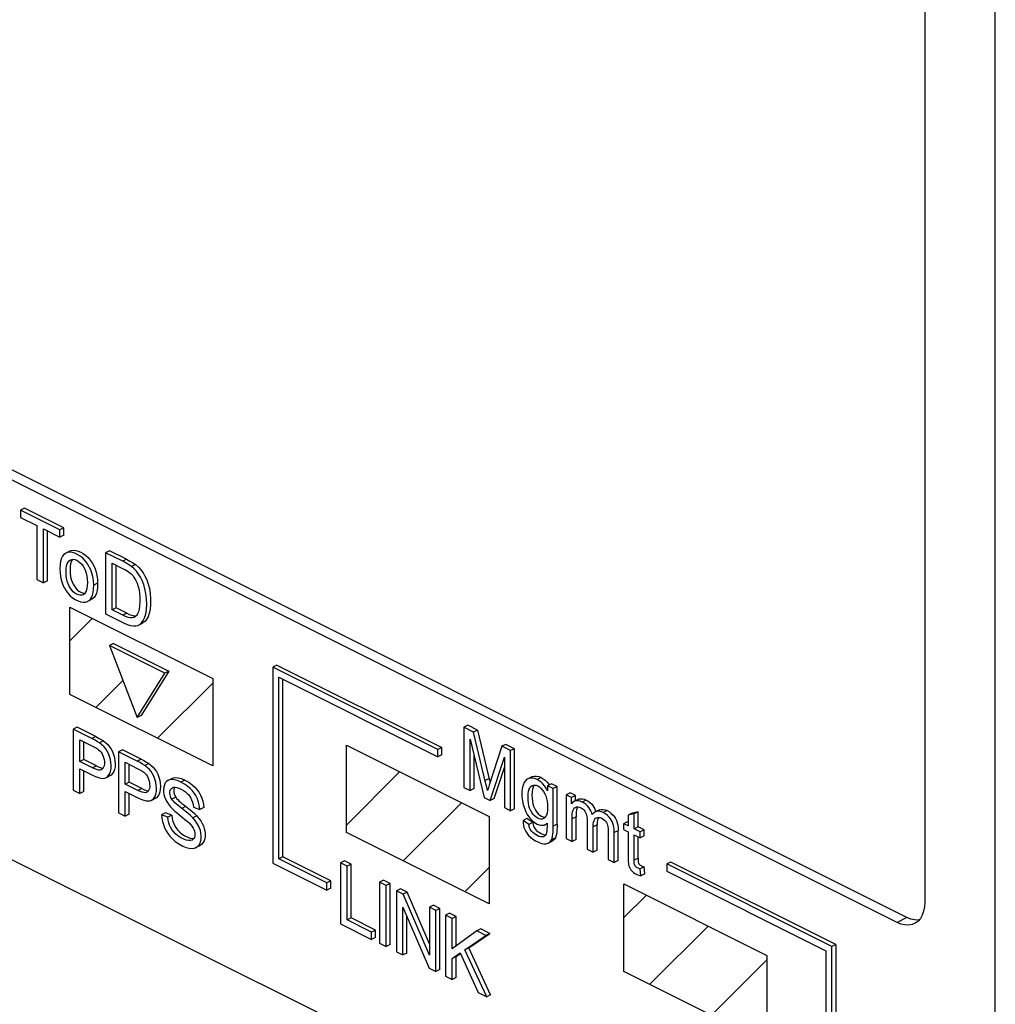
# Paper-space layout '005_EXP_CORICANT_PE_DRAWING_3_1' of a CAD drawing. Header units: millimetres. Extents: x 6 to 413, y 7 to 290.
# Tile 116 of 228: x 223.48 to 226.61, y 75.21 to 78.37. Entities that reach past the tile are written whole.
import ezdxf

# ---------------------------------------------------------------- set-up
doc = ezdxf.new("R2010")
doc.units = ezdxf.units.MM
doc.header["$LTSCALE"] = 23.1
doc.layers.add('FP_MYLAR_BL86', color=7, linetype='CONTINUOUS')

# ---------------------------------------------------------------- blocks, each defined once
blk = doc.blocks.new('FP_MYLAR_BL86', base_point=(209.4603, 85.5702))
at = {"layer": 'FP_MYLAR_BL86', "color": 7, "linetype": 'Continuous'}
for p, q in [((204.5106, 85.1453), (226.608, 74.0966)), ((226.608, 74.0966), (226.608, 79.8643)), ((226.3817, 79.4599), (226.3817, 75.5379)), ((226.3245, 75.4892), (220.5842, 78.3594)), ((226.2926, 75.4733), (220.5524, 78.3435)), ((223.4921, 76.8032), (223.4794, 76.7969)), ((223.6062, 76.7335), (223.4794, 76.7969)), ((223.4794, 76.7969), (223.4794, 76.7737)), ((223.6189, 76.7398), (223.4921, 76.8032)), ((223.4794, 76.7737), (223.5321, 76.7474)), ((223.5321, 76.7474), (223.5321, 76.5746)), ((223.5533, 76.7368), (223.6062, 76.7103)), ((223.5533, 76.564), (223.5533, 76.7368)), ((223.6189, 76.7398), (223.6062, 76.7335)), ((223.6062, 76.7103), (223.6062, 76.7335)), ((223.6189, 76.7167), (223.6189, 76.7398)), ((223.566, 76.5703), (223.566, 76.7304)), ((223.6189, 76.7167), (223.6062, 76.7103)), ((223.6247, 76.6587), (223.6236, 76.6582)), ((223.6374, 76.6651), (223.6247, 76.6587)), ((223.765, 76.6668), (223.7523, 76.6604)), ((223.8074, 76.6329), (223.7523, 76.6604)), ((223.7523, 76.6604), (223.7523, 76.4644)), ((223.8201, 76.6392), (223.765, 76.6668)), ((223.8201, 76.6392), (223.8074, 76.6329)), ((223.7735, 76.6267), (223.8071, 76.6099)), ((223.7735, 76.477), (223.7735, 76.6267)), ((223.7862, 76.4834), (223.7862, 76.6203)), ((223.8486, 76.6221), (223.8359, 76.6158)), ((223.5321, 76.5746), (223.5533, 76.564)), ((223.566, 76.5703), (223.5533, 76.564)), ((223.7271, 76.5628), (223.7143, 76.5564)), ((223.6956, 76.5045), (223.7083, 76.5108)), ((223.7862, 76.4834), (223.7735, 76.477)), ((223.8204, 76.4663), (223.7862, 76.4834)), ((223.7523, 76.4644), (223.8101, 76.4356)), ((223.8076, 76.4599), (223.7735, 76.477)), ((223.8204, 76.4663), (223.8076, 76.4599)), ((223.8586, 76.4279), (223.8713, 76.4343)), ((223.7776, 76.3692), (223.7648, 76.3628)), ((223.943, 76.2737), (223.7648, 76.3628)), ((223.7648, 76.3628), (223.8539, 76.1312)), ((223.7776, 76.3692), (223.9557, 76.2801)), ((224.3021, 76.2995), (224.2894, 76.2931)), ((224.8192, 76.0282), (224.2894, 76.2931)), ((224.2894, 76.2931), (224.2894, 75.6635)), ((224.3021, 76.2995), (224.8319, 76.0345)), ((223.8539, 76.1312), (223.943, 76.2737)), ((223.9557, 76.2801), (223.8667, 76.1376)), ((223.9557, 76.2801), (223.943, 76.2737)), ((224.3085, 76.2602), (224.8192, 76.0048)), ((224.3085, 75.6774), (224.3085, 76.2602)), ((224.3212, 75.6837), (224.3212, 76.2538)), ((223.8667, 76.1376), (223.8539, 76.1312)), ((223.6611, 76.1001), (223.6484, 76.0937)), ((223.7215, 76.0699), (223.6611, 76.1001)), ((224.9149, 76.1062), (224.9021, 76.0998)), ((224.9335, 76.0841), (224.9021, 76.0998)), ((224.9021, 76.0998), (224.9021, 75.9069)), ((224.9463, 76.0905), (224.9149, 76.1062)), ((223.7087, 76.0635), (223.6484, 76.0937)), ((223.6484, 76.0937), (223.6484, 75.8977)), ((223.7215, 76.0699), (223.7087, 76.0635)), ((224.9463, 76.0905), (224.9335, 76.0841)), ((224.9463, 76.0905), (224.9861, 75.9242)), ((223.6695, 76.06), (223.7105, 76.0395)), ((223.6695, 75.99), (223.6695, 76.06)), ((223.6823, 75.9963), (223.6823, 76.0536)), ((223.7458, 76.0559), (223.7331, 76.0495)), ((224.9222, 76.0611), (224.9678, 75.8741)), ((224.9222, 75.8969), (224.9222, 76.0611)), ((225.0244, 76.0387), (224.9838, 75.9143)), ((225.0371, 76.045), (225.0244, 76.0387)), ((225.0525, 76.0247), (225.0244, 76.0387)), ((225.0652, 76.031), (225.0371, 76.045)), ((223.8066, 76.0273), (223.7939, 76.021)), ((223.8542, 75.9908), (223.7939, 76.021)), ((223.7939, 76.021), (223.7939, 75.825)), ((223.8669, 75.9972), (223.8066, 76.0273)), ((224.8319, 76.0345), (224.8192, 76.0282)), ((224.8192, 76.0048), (224.8192, 76.0282)), ((224.8319, 76.0112), (224.8192, 76.0048)), ((224.8319, 76.0112), (224.8319, 76.0345)), ((224.935, 75.9032), (224.935, 76.0088)), ((225.0652, 76.031), (225.0525, 76.0247)), ((225.0525, 75.8318), (225.0525, 76.0247)), ((225.0652, 75.8381), (225.0652, 76.031)), ((223.6823, 75.9963), (223.6695, 75.99)), ((223.7109, 75.9693), (223.6695, 75.99)), ((223.7237, 75.9756), (223.6823, 75.9963)), ((223.7237, 75.9756), (223.7109, 75.9693)), ((223.815, 75.9873), (223.856, 75.9668)), ((223.815, 75.9172), (223.815, 75.9873)), ((223.8277, 75.9236), (223.8277, 75.9809)), ((223.8669, 75.9972), (223.8542, 75.9908)), ((223.8913, 75.9831), (223.8785, 75.9768)), ((224.9866, 75.8647), (225.0324, 76.0033)), ((225.0324, 76.0033), (225.0324, 75.8418)), ((223.6695, 75.9668), (223.7106, 75.9463)), ((223.6695, 75.8871), (223.6695, 75.9668)), ((223.6823, 75.8935), (223.6823, 75.9605)), ((223.7703, 75.9465), (223.7576, 75.9401)), ((223.7576, 75.9401), (223.7622, 75.9451)), ((223.7577, 75.9397), (223.7672, 75.9445)), ((223.7703, 75.9465), (223.7672, 75.9445)), ((224.9993, 75.8711), (225.0324, 75.9711)), ((225.1209, 75.941), (225.1081, 75.9346)), ((223.7545, 75.9381), (223.7576, 75.9401)), ((223.8277, 75.9236), (223.815, 75.9172)), ((223.8564, 75.8965), (223.815, 75.9172)), ((223.8691, 75.9029), (223.8277, 75.9236)), ((223.9659, 75.9357), (223.9532, 75.9294)), ((224.0073, 75.9303), (223.9945, 75.924)), ((224.9835, 75.9353), (224.9708, 75.9289)), ((224.9861, 75.9242), (224.9864, 75.9232)), ((225.1506, 75.9383), (225.1378, 75.932)), ((225.1839, 75.9185), (225.1711, 75.9121)), ((225.189, 75.9032), (225.1711, 75.9121)), ((225.1711, 75.9121), (225.1711, 75.8953)), ((225.174, 75.918), (225.1762, 75.9147)), ((225.2017, 75.9096), (225.1839, 75.9185)), ((225.2017, 75.9096), (225.189, 75.9032)), ((225.2017, 75.7888), (225.2017, 75.9096)), ((223.6484, 75.8977), (223.6695, 75.8871)), ((223.6823, 75.8935), (223.6695, 75.8871)), ((223.815, 75.8941), (223.8561, 75.8736)), ((223.815, 75.8144), (223.815, 75.8941)), ((223.8277, 75.8208), (223.8277, 75.8877)), ((223.8691, 75.9029), (223.8564, 75.8965)), ((224.9021, 75.9069), (224.9222, 75.8969)), ((224.935, 75.9032), (224.9222, 75.8969)), ((225.189, 75.7824), (225.189, 75.9032)), ((225.2432, 75.8889), (225.2305, 75.8825)), ((225.2477, 75.8739), (225.2305, 75.8825)), ((225.2305, 75.8825), (225.2305, 75.7428)), ((225.2605, 75.8802), (225.2432, 75.8889)), ((225.2605, 75.8802), (225.2477, 75.8739)), ((225.2605, 75.8638), (225.2605, 75.8802)), ((223.8999, 75.8654), (223.903, 75.8674)), ((223.9157, 75.8737), (223.903, 75.8674)), ((223.903, 75.8674), (223.9077, 75.8723)), ((223.9032, 75.867), (223.9127, 75.8717)), ((223.9157, 75.8737), (223.9127, 75.8717)), ((223.9776, 75.8755), (223.9648, 75.8692)), ((224.9678, 75.8741), (224.9866, 75.8647)), ((224.9993, 75.8711), (224.9866, 75.8647)), ((225.2477, 75.8543), (225.2477, 75.8739)), ((225.269, 75.868), (225.2592, 75.8631)), ((225.2951, 75.8661), (225.2823, 75.8597)), ((223.7939, 75.825), (223.815, 75.8144)), ((223.8277, 75.8208), (223.815, 75.8144)), ((223.9449, 75.8252), (223.9321, 75.8188)), ((223.9521, 75.811), (223.9321, 75.8188)), ((223.9648, 75.8173), (223.9449, 75.8252)), ((223.9648, 75.8173), (223.9521, 75.811)), ((224.0095, 75.8456), (223.9968, 75.8392)), ((224.0449, 75.8154), (224.0322, 75.809)), ((224.0344, 75.8436), (224.0547, 75.8353)), ((224.0674, 75.8417), (224.0547, 75.8353)), ((225.0324, 75.8418), (225.0525, 75.8318)), ((225.0652, 75.8381), (225.0525, 75.8318)), ((225.3373, 75.8342), (225.3246, 75.8278)), ((225.3254, 75.8316), (225.3263, 75.8287)), ((225.3625, 75.8324), (225.3498, 75.826)), ((225.4422, 75.824), (225.4295, 75.8176)), ((225.4487, 75.8222), (225.4295, 75.8176)), ((225.4295, 75.8176), (225.4295, 75.783)), ((225.4615, 75.8285), (225.4422, 75.824)), ((225.4615, 75.8285), (225.4487, 75.8222)), ((225.4487, 75.7734), (225.4487, 75.8222)), ((225.4615, 75.7797), (225.4615, 75.8285)), ((225.105, 75.8066), (225.0923, 75.8003)), ((225.1111, 75.7874), (225.0923, 75.8003)), ((225.1238, 75.7938), (225.105, 75.8066)), ((225.1238, 75.7938), (225.1111, 75.7874)), ((225.1295, 75.794), (225.1377, 75.7891)), ((225.2017, 75.7888), (225.189, 75.7824)), ((225.2625, 75.812), (225.2498, 75.8056)), ((225.2498, 75.7331), (225.2498, 75.8056)), ((225.2625, 75.7395), (225.2625, 75.812)), ((225.2982, 75.7997), (225.2982, 75.7089)), ((225.3303, 75.7868), (225.3175, 75.7804)), ((225.3303, 75.7056), (225.3303, 75.7868)), ((225.428, 75.7964), (225.4153, 75.7901)), ((225.4295, 75.783), (225.4153, 75.7901)), ((225.4153, 75.7901), (225.4153, 75.7717)), ((225.4295, 75.7957), (225.428, 75.7964)), ((225.1606, 75.7546), (225.1645, 75.7541)), ((225.3175, 75.6992), (225.3175, 75.7804)), ((225.3658, 75.7631), (225.3658, 75.6751)), ((225.3977, 75.7678), (225.385, 75.7614)), ((225.385, 75.6655), (225.385, 75.7614)), ((225.3977, 75.6719), (225.3977, 75.7678)), ((225.4153, 75.7717), (225.4295, 75.7646)), ((225.4295, 75.7646), (225.4295, 75.6842)), ((225.4615, 75.7797), (225.4487, 75.7734)), ((225.4682, 75.7636), (225.4487, 75.7734)), ((225.4487, 75.7549), (225.4682, 75.7452)), ((225.4487, 75.6732), (225.4487, 75.7549)), ((225.4809, 75.77), (225.4615, 75.7797)), ((225.4809, 75.77), (225.4682, 75.7636)), ((225.4682, 75.7452), (225.4682, 75.7636)), ((225.4809, 75.7516), (225.4682, 75.7452)), ((225.4809, 75.7516), (225.4809, 75.77)), ((224.0427, 75.7136), (224.0555, 75.72)), ((225.1732, 75.7282), (225.186, 75.7345)), ((225.1963, 75.7453), (225.1836, 75.7389)), ((225.2305, 75.7428), (225.2498, 75.7331)), ((225.2625, 75.7395), (225.2498, 75.7331)), ((225.4615, 75.6796), (225.4615, 75.7486)), ((225.2982, 75.7089), (225.3175, 75.6992)), ((225.3303, 75.7056), (225.3175, 75.6992)), ((224.2894, 75.6635), (224.4628, 75.5768)), ((224.3212, 75.6837), (224.3085, 75.6774)), ((224.4628, 75.6002), (224.3085, 75.6774)), ((224.4755, 75.6066), (224.3212, 75.6837)), ((224.5192, 75.671), (224.5064, 75.6647)), ((224.5277, 75.6541), (224.5064, 75.6647)), ((224.5064, 75.6647), (224.5064, 75.4687)), ((224.5404, 75.6604), (224.5192, 75.671)), ((224.5404, 75.6604), (224.5277, 75.6541)), ((224.5404, 75.4876), (224.5404, 75.6604)), ((225.3658, 75.6751), (225.385, 75.6655)), ((225.3977, 75.6719), (225.385, 75.6655)), ((225.4615, 75.6796), (225.4487, 75.6732)), ((225.5666, 75.6672), (225.5539, 75.6608)), ((226.0837, 75.3959), (225.5539, 75.6608)), ((225.5539, 75.6608), (225.5539, 75.6374)), ((226.0964, 75.4023), (225.5666, 75.6672)), ((224.5277, 75.4812), (224.5277, 75.6541)), ((225.4809, 75.6515), (225.4682, 75.6451)), ((225.4709, 75.6228), (225.4682, 75.6451)), ((225.4837, 75.6291), (225.4709, 75.6228)), ((225.4837, 75.6291), (225.4809, 75.6515)), ((225.5539, 75.6374), (226.0646, 75.3821)), ((224.4755, 75.6066), (224.4628, 75.6002)), ((224.4628, 75.5768), (224.4628, 75.6002)), ((224.4755, 75.5832), (224.4755, 75.6066)), ((224.6444, 75.6084), (224.6316, 75.6021)), ((224.6528, 75.5915), (224.6316, 75.6021)), ((224.6316, 75.6021), (224.6316, 75.4061)), ((224.6655, 75.5979), (224.6444, 75.6084)), ((224.6655, 75.5979), (224.6528, 75.5915)), ((224.6655, 75.4019), (224.6655, 75.5979)), ((224.4755, 75.5832), (224.4628, 75.5768)), ((224.6528, 75.3955), (224.6528, 75.5915)), ((224.699, 75.5811), (224.6863, 75.5748)), ((224.708, 75.5639), (224.6863, 75.5748)), ((224.6863, 75.5748), (224.6863, 75.3788)), ((224.7207, 75.5703), (224.699, 75.5811)), ((224.7207, 75.5703), (224.708, 75.5639)), ((224.7921, 75.368), (224.708, 75.5639)), ((224.7921, 75.404), (224.7207, 75.5703)), ((224.7066, 75.5226), (224.7906, 75.3266)), ((224.7066, 75.3686), (224.7066, 75.5226)), ((224.8048, 75.5282), (224.7921, 75.5219)), ((224.8124, 75.5117), (224.7921, 75.5219)), ((224.7921, 75.5219), (224.7921, 75.368)), ((224.8251, 75.5181), (224.8048, 75.5282)), ((224.8251, 75.5181), (224.8124, 75.5117)), ((224.8124, 75.3157), (224.8124, 75.5117)), ((224.8251, 75.3221), (224.8251, 75.5181)), ((224.8561, 75.5026), (224.8434, 75.4962)), ((224.8773, 75.492), (224.8561, 75.5026)), ((224.5064, 75.4687), (224.6065, 75.4187)), ((224.5404, 75.4876), (224.5277, 75.4812)), ((224.6065, 75.4418), (224.5277, 75.4812)), ((224.6192, 75.4482), (224.5404, 75.4876)), ((224.7193, 75.375), (224.7193, 75.4929)), ((224.8646, 75.4856), (224.8434, 75.4962)), ((224.8434, 75.4962), (224.8434, 75.3002)), ((224.8773, 75.492), (224.8646, 75.4856)), ((224.8646, 75.3884), (224.8646, 75.4856)), ((224.8773, 75.3976), (224.8773, 75.492)), ((226.3245, 75.4892), (226.2926, 75.4733)), ((224.6192, 75.4482), (224.6065, 75.4418)), ((224.6065, 75.4187), (224.6065, 75.4418)), ((224.6192, 75.4251), (224.6192, 75.4482)), ((224.9441, 75.4459), (224.8646, 75.3884)), ((224.9183, 75.3921), (224.9855, 75.4379)), ((224.9568, 75.4522), (224.9441, 75.4459)), ((224.9727, 75.4315), (224.9441, 75.4459)), ((224.9855, 75.4379), (224.9568, 75.4522)), ((224.9855, 75.4379), (224.9727, 75.4315)), ((224.6192, 75.4251), (224.6065, 75.4187)), ((224.6316, 75.4061), (224.6528, 75.3955)), ((224.9056, 75.3857), (224.9727, 75.4315)), ((224.6655, 75.4019), (224.6528, 75.3955)), ((224.6863, 75.3788), (224.7066, 75.3686)), ((224.7193, 75.375), (224.7066, 75.3686)), ((224.8646, 75.3575), (224.8908, 75.3757)), ((224.8773, 75.3639), (224.8916, 75.3738)), ((224.8908, 75.3757), (224.9478, 75.248)), ((224.9183, 75.3921), (224.9056, 75.3857)), ((224.9757, 75.2341), (224.9056, 75.3857)), ((224.9884, 75.2404), (224.9183, 75.3921)), ((226.0646, 75.3821), (226.0646, 74.7993)), ((226.0964, 75.4023), (226.0837, 75.3959)), ((226.0837, 74.7664), (226.0837, 75.3959)), ((226.0964, 75.4023), (226.0964, 74.7727)), ((224.8773, 75.3639), (224.8646, 75.3575)), ((224.8646, 75.2896), (224.8646, 75.3575)), ((224.8773, 75.296), (224.8773, 75.3639)), ((224.7906, 75.3266), (224.8124, 75.3157)), ((224.8251, 75.3221), (224.8124, 75.3157)), ((224.8434, 75.3002), (224.8646, 75.2896)), ((224.8773, 75.296), (224.8646, 75.2896)), ((224.9478, 75.248), (224.9757, 75.2341)), ((224.9884, 75.2404), (224.9757, 75.2341))]:
    blk.add_line(p, q, dxfattribs=at)
at = {"layer": 'FP_MYLAR_BL86', "color": 4, "linetype": 'Continuous'}
for p, q in [((223.6382, 76.4856), (224.0964, 76.2565)), ((223.6382, 76.2051), (223.6382, 76.4856)), ((224.0964, 76.2565), (224.0964, 75.976)), ((224.0964, 75.976), (223.6382, 76.2051)), ((224.5253, 76.0421), (224.9836, 75.813)), ((224.5253, 75.7615), (224.5253, 76.0421)), ((224.9836, 75.813), (224.9836, 75.5324)), ((224.9836, 75.5324), (224.5253, 75.7615)), ((225.4163, 75.5966), (225.8745, 75.3675)), ((225.4163, 75.316), (225.4163, 75.5966)), ((225.8745, 75.3675), (225.8745, 75.0869)), ((225.8745, 75.0869), (225.4163, 75.316))]:
    blk.add_line(p, q, dxfattribs=at)
at = {"layer": 'FP_MYLAR_BL86', "color": 2, "linetype": 'Continuous'}
for p, q in [((223.6382, 76.3777), (223.7102, 76.4497)), ((223.7211, 76.1636), (223.808, 76.2505)), ((223.9191, 76.0646), (224.0964, 76.2419)), ((224.5253, 75.7856), (224.6963, 75.9566)), ((224.7073, 75.6705), (224.8943, 75.8576)), ((224.9052, 75.5715), (224.9836, 75.6498)), ((225.4163, 75.4886), (225.4883, 75.5606)), ((225.4992, 75.2746), (225.6863, 75.4616)), ((225.6972, 75.1756), (225.8745, 75.3529))]:
    blk.add_line(p, q, dxfattribs=at)
at = {"layer": 'FP_MYLAR_BL86', "color": 7, "linetype": 'Continuous'}
for points in [[(223.6374, 76.6651), (223.6425, 76.667), (223.6494, 76.6681), (223.6569, 76.6676), (223.6648, 76.6655), (223.6729, 76.6621), (223.6809, 76.6575), (223.6888, 76.6517), (223.6962, 76.6448), (223.703, 76.6368), (223.7091, 76.6281), (223.7143, 76.6187), (223.7188, 76.6089), (223.7223, 76.5983), (223.7249, 76.5872), (223.7265, 76.5753), (223.7271, 76.5628)], [(223.6236, 76.6582), (223.619, 76.6547), (223.6147, 76.6495), (223.611, 76.6423), (223.6081, 76.633), (223.6063, 76.6219), (223.6057, 76.6087)], [(223.7143, 76.5564), (223.7136, 76.5707), (223.7117, 76.5835), (223.7087, 76.5949), (223.7049, 76.6054), (223.7, 76.6154), (223.6941, 76.6251), (223.6877, 76.6337), (223.6807, 76.6412), (223.6728, 76.6479), (223.6637, 76.6538), (223.654, 76.6585), (223.6452, 76.6611), (223.6374, 76.6618), (223.6302, 76.6608), (223.6247, 76.6587)], [(223.6259, 76.5986), (223.6263, 76.6092), (223.6276, 76.618), (223.6296, 76.6251), (223.6322, 76.6304), (223.6355, 76.6344), (223.6397, 76.6373)], [(223.6397, 76.6373), (223.644, 76.6388), (223.6488, 76.6391), (223.6541, 76.6382), (223.66, 76.6359), (223.6658, 76.6324), (223.671, 76.6281), (223.6758, 76.623), (223.6803, 76.6169), (223.6845, 76.6099), (223.6878, 76.6025), (223.6905, 76.5946), (223.6925, 76.5855), (223.6937, 76.5755), (223.6941, 76.5644)], [(223.6468, 76.639), (223.645, 76.6369), (223.6424, 76.6316)], [(223.8201, 76.6392), (223.8307, 76.6337), (223.8402, 76.6281), (223.8486, 76.6221)], [(223.6057, 76.6087), (223.6063, 76.5956), (223.6078, 76.5835), (223.6101, 76.5727), (223.613, 76.5631), (223.6166, 76.5543), (223.6207, 76.5462)], [(223.6424, 76.6316), (223.6403, 76.6245), (223.6391, 76.6156), (223.6386, 76.605)], [(223.6386, 76.605), (223.6391, 76.5938), (223.6404, 76.5837), (223.6424, 76.5746), (223.6451, 76.5665), (223.6484, 76.5592), (223.6525, 76.5524), (223.6569, 76.5463), (223.6618, 76.5412), (223.667, 76.5369), (223.6728, 76.5335), (223.6785, 76.5312), (223.6837, 76.5302), (223.6859, 76.5303)], [(223.8071, 76.6099), (223.8138, 76.6064), (223.8199, 76.603), (223.8254, 76.5995), (223.8302, 76.5959), (223.8345, 76.5922)], [(223.8359, 76.6158), (223.8275, 76.6217), (223.8179, 76.6273), (223.8074, 76.6329)], [(223.8586, 76.4279), (223.8624, 76.4302), (223.8681, 76.4353), (223.8732, 76.4424), (223.8776, 76.4516), (223.8812, 76.4635), (223.8836, 76.4775), (223.8846, 76.4938), (223.8841, 76.5121), (223.8821, 76.5292), (223.8789, 76.5446), (223.8748, 76.5583), (223.8699, 76.5707), (223.8643, 76.5819), (223.8581, 76.5919), (223.8515, 76.6007), (223.8442, 76.6086), (223.8359, 76.6158)], [(223.8486, 76.6221), (223.8577, 76.6142), (223.8656, 76.6053), (223.8727, 76.5955), (223.8789, 76.5848), (223.8844, 76.573), (223.8892, 76.5598), (223.893, 76.5452), (223.8958, 76.5292), (223.8972, 76.512), (223.8971, 76.4946), (223.8956, 76.4787), (223.8927, 76.4651), (223.8888, 76.4541), (223.884, 76.4456), (223.8784, 76.4392), (223.8721, 76.4347), (223.8713, 76.4343)], [(223.6802, 76.5256), (223.6759, 76.5241), (223.6711, 76.5238), (223.6659, 76.5248), (223.66, 76.5272), (223.6541, 76.5307), (223.6489, 76.535), (223.6441, 76.5401), (223.6396, 76.5462), (223.6355, 76.5531), (223.6322, 76.5606), (223.6295, 76.5686), (223.6276, 76.5776), (223.6263, 76.5876), (223.6259, 76.5986)], [(223.8345, 76.5922), (223.8395, 76.5867), (223.8445, 76.5798), (223.8493, 76.5716), (223.8537, 76.5621), (223.8573, 76.5521), (223.8599, 76.5416), (223.8616, 76.53), (223.8626, 76.5171), (223.8627, 76.5031), (223.8619, 76.4901), (223.8602, 76.4793), (223.8577, 76.4705), (223.8547, 76.4636), (223.8513, 76.4583), (223.8476, 76.4547), (223.8449, 76.453)], [(223.6207, 76.5462), (223.6262, 76.5374), (223.6325, 76.5292), (223.6391, 76.5221), (223.6465, 76.5158), (223.6551, 76.51), (223.6642, 76.5055), (223.6725, 76.5027), (223.6804, 76.5015), (223.6877, 76.5019), (223.6941, 76.5038), (223.6956, 76.5045)], [(223.6941, 76.5644), (223.6936, 76.5538), (223.6924, 76.5451), (223.6904, 76.538), (223.6878, 76.5327), (223.6845, 76.5286), (223.6802, 76.5256)], [(223.6956, 76.5045), (223.6995, 76.5069), (223.704, 76.5113), (223.7077, 76.5168), (223.7105, 76.5237), (223.7126, 76.5326), (223.7139, 76.5435), (223.7143, 76.5564)], [(223.7271, 76.5628), (223.7267, 76.5502), (223.7254, 76.5394), (223.7233, 76.5302), (223.7201, 76.5226), (223.7159, 76.5166), (223.7108, 76.5123), (223.7083, 76.5108)], [(223.8449, 76.453), (223.8434, 76.4523), (223.8383, 76.4511), (223.8322, 76.4511), (223.8251, 76.4526), (223.8169, 76.4556), (223.8076, 76.4599)], [(223.8204, 76.4663), (223.8287, 76.4624), (223.8363, 76.4595), (223.8433, 76.4577), (223.8498, 76.4573), (223.8504, 76.4575)], [(223.8101, 76.4356), (223.8223, 76.4301), (223.833, 76.4267), (223.8422, 76.4251), (223.8499, 76.4253), (223.8565, 76.427), (223.8586, 76.4279)], [(223.7215, 76.0699), (223.7303, 76.0653), (223.7384, 76.0607), (223.7458, 76.0559)], [(224.9783, 75.8966), (224.976, 75.9071), (224.9734, 75.9179), (224.9335, 76.0841)], [(223.7331, 76.0495), (223.7257, 76.0544), (223.7175, 76.059), (223.7087, 76.0635)], [(223.7105, 76.0395), (223.7151, 76.0372), (223.7194, 76.0349), (223.7234, 76.0326), (223.727, 76.0303), (223.7302, 76.0279)], [(223.7622, 75.9451), (223.7659, 75.9512), (223.7685, 75.9583), (223.77, 75.9668), (223.7705, 75.9769), (223.7698, 75.987), (223.7681, 75.9967), (223.7653, 76.0064), (223.7617, 76.0153), (223.7576, 76.0232), (223.753, 76.0303), (223.7475, 76.0369), (223.741, 76.0433), (223.7331, 76.0495)], [(223.7458, 76.0559), (223.7531, 76.0501), (223.7595, 76.044), (223.7652, 76.0374), (223.7701, 76.03), (223.7743, 76.0219), (223.7779, 76.0128), (223.7808, 76.0029), (223.7827, 75.9925), (223.7832, 75.9825), (223.7828, 75.9732), (223.7812, 75.9647), (223.7785, 75.9574), (223.7748, 75.9513), (223.7703, 75.9465)], [(223.7302, 76.0279), (223.7344, 76.024), (223.738, 76.0196), (223.7411, 76.0146), (223.744, 76.0089), (223.7462, 76.0027), (223.7478, 75.9964), (223.7486, 75.9897), (223.7486, 75.9826), (223.7478, 75.9764), (223.7463, 75.9716), (223.7442, 75.9678), (223.7416, 75.9651), (223.7396, 75.9638)], [(223.7237, 75.9756), (223.7319, 75.9719), (223.7388, 75.9697), (223.7448, 75.9688), (223.7448, 75.9688)], [(223.8785, 75.9768), (223.8711, 75.9816), (223.863, 75.9862), (223.8542, 75.9908)], [(223.8669, 75.9972), (223.8757, 75.9926), (223.8839, 75.988), (223.8913, 75.9831)], [(223.9077, 75.8723), (223.9114, 75.8785), (223.9139, 75.8855), (223.9155, 75.8941), (223.916, 75.9042), (223.9153, 75.9143), (223.9135, 75.924), (223.9107, 75.9336), (223.9072, 75.9426), (223.9031, 75.9505), (223.8984, 75.9576), (223.893, 75.9641), (223.8864, 75.9706), (223.8785, 75.9768)], [(223.8913, 75.9831), (223.8986, 75.9774), (223.905, 75.9713), (223.9106, 75.9646), (223.9155, 75.9573), (223.9198, 75.9491), (223.9234, 75.9401), (223.9263, 75.9302), (223.9281, 75.9198), (223.9287, 75.9098), (223.9282, 75.9004), (223.9267, 75.892), (223.924, 75.8846), (223.9203, 75.8785), (223.9157, 75.8737)], [(223.7106, 75.9463), (223.7206, 75.9417), (223.7295, 75.9383), (223.7373, 75.9364), (223.744, 75.9358), (223.7495, 75.9364), (223.754, 75.9379), (223.7545, 75.9381)], [(223.7396, 75.9638), (223.7385, 75.9633), (223.7347, 75.9625), (223.73, 75.9626), (223.7244, 75.9637), (223.7181, 75.966), (223.7109, 75.9693)], [(223.856, 75.9668), (223.8606, 75.9644), (223.8649, 75.9622), (223.8688, 75.9599), (223.8724, 75.9576), (223.8757, 75.9552)], [(223.8757, 75.9552), (223.8798, 75.9512), (223.8834, 75.9468), (223.8866, 75.9418), (223.8894, 75.9361), (223.8917, 75.93), (223.8932, 75.9237), (223.894, 75.9169), (223.8941, 75.9098), (223.8933, 75.9036), (223.8918, 75.8988), (223.8897, 75.8951), (223.8871, 75.8923), (223.8851, 75.8911)], [(225.1209, 75.941), (225.1232, 75.942), (225.1291, 75.9433), (225.1356, 75.9431), (225.1427, 75.9415), (225.1506, 75.9383)], [(223.9532, 75.9294), (223.9524, 75.9289), (223.9478, 75.9256), (223.9441, 75.9209), (223.9411, 75.915), (223.9392, 75.908), (223.9383, 75.9004), (223.9385, 75.8925), (223.9397, 75.8844), (223.9418, 75.8765), (223.9447, 75.8689), (223.9487, 75.8611), (223.9541, 75.8527), (223.9609, 75.8441)], [(223.9945, 75.924), (223.983, 75.9288), (223.9731, 75.9313), (223.9647, 75.932), (223.9579, 75.9311), (223.9532, 75.9294)], [(223.9659, 75.9357), (223.9705, 75.9374), (223.9775, 75.9383), (223.9859, 75.9377), (223.9957, 75.9352), (224.0073, 75.9303)], [(224.0547, 75.8353), (224.0539, 75.845), (224.0521, 75.8543), (224.0495, 75.8634), (224.046, 75.872), (224.0419, 75.8802), (224.0371, 75.8878), (224.0314, 75.8952), (224.0244, 75.9028), (224.0159, 75.9103), (224.006, 75.9175), (223.9945, 75.924)], [(224.0073, 75.9303), (224.0195, 75.9233), (224.0301, 75.9155), (224.039, 75.9073), (224.0464, 75.8988), (224.0524, 75.8902), (224.0574, 75.8813), (224.0614, 75.872), (224.0644, 75.8623), (224.0665, 75.8522), (224.0674, 75.8417)], [(224.9838, 75.9143), (224.981, 75.9054), (224.9783, 75.8966)], [(225.1081, 75.9346), (225.1049, 75.9327), (225.1002, 75.9283), (225.0961, 75.922), (225.0925, 75.9137), (225.0899, 75.9031), (225.0886, 75.8906), (225.0886, 75.8769), (225.0901, 75.8639), (225.0927, 75.8517), (225.0965, 75.8397), (225.1013, 75.8281)], [(225.1378, 75.932), (225.13, 75.9352), (225.1225, 75.9368), (225.1159, 75.9368), (225.1101, 75.9355), (225.1081, 75.9346)], [(225.1083, 75.8762), (225.1087, 75.8863), (225.1099, 75.8946), (225.1118, 75.9012), (225.1144, 75.9063), (225.1176, 75.9101), (225.1215, 75.9128)], [(225.1215, 75.9128), (225.1257, 75.9142), (225.1301, 75.9144), (225.1348, 75.9135), (225.1399, 75.9113), (225.1449, 75.9081), (225.1496, 75.9042), (225.154, 75.8993), (225.1583, 75.8933), (225.1621, 75.8864), (225.1653, 75.8792), (225.1677, 75.8715), (225.1695, 75.8629), (225.1706, 75.8533), (225.1709, 75.8428)], [(225.1285, 75.9143), (225.1272, 75.9128), (225.1246, 75.9078)], [(225.1711, 75.8953), (225.1663, 75.9042), (225.1612, 75.9117), (225.1561, 75.9179), (225.1506, 75.9233), (225.1444, 75.9281), (225.1378, 75.932)], [(225.1506, 75.9383), (225.1571, 75.9345), (225.1632, 75.9298), (225.1688, 75.9243), (225.174, 75.918)], [(223.8851, 75.8911), (223.884, 75.8906), (223.8802, 75.8898), (223.8755, 75.8899), (223.8699, 75.891), (223.8636, 75.8932), (223.8564, 75.8965)], [(223.8691, 75.9029), (223.8774, 75.8992), (223.8843, 75.8969), (223.8902, 75.8961), (223.8902, 75.8961)], [(223.9648, 75.8692), (223.9623, 75.8738), (223.9604, 75.8784), (223.9593, 75.883), (223.9587, 75.888), (223.9588, 75.8928), (223.9596, 75.897), (223.9612, 75.9005), (223.9636, 75.9035), (223.9669, 75.9058)], [(223.9669, 75.9058), (223.9706, 75.907), (223.9754, 75.9072), (223.9811, 75.9063), (223.9878, 75.9041), (223.9954, 75.9006)], [(223.9742, 75.9072), (223.9726, 75.904), (223.9716, 75.8999), (223.9714, 75.8953), (223.9718, 75.8905), (223.973, 75.8854), (223.9749, 75.8804), (223.9776, 75.8755)], [(223.9954, 75.9006), (224.0027, 75.8966), (224.0091, 75.8922), (224.0147, 75.8875), (224.0192, 75.8827), (224.0228, 75.8779), (224.0259, 75.8727), (224.0288, 75.8666), (224.0313, 75.8595), (224.0333, 75.8515), (224.0344, 75.8436)], [(225.1246, 75.9078), (225.1227, 75.9011), (225.1214, 75.8927), (225.121, 75.8826)], [(225.121, 75.8826), (225.1214, 75.8723), (225.1224, 75.8629), (225.124, 75.8544), (225.1262, 75.8468), (225.1291, 75.8398), (225.1327, 75.8332), (225.1368, 75.8273), (225.1412, 75.8223), (225.146, 75.8181), (225.1512, 75.8147), (225.1566, 75.8124), (225.1617, 75.8113), (225.1637, 75.8113)], [(223.8561, 75.8736), (223.866, 75.8689), (223.875, 75.8656), (223.8828, 75.8637), (223.8894, 75.8631), (223.8949, 75.8637), (223.8995, 75.8652), (223.8999, 75.8654)], [(224.0069, 75.8313), (223.9906, 75.8441), (223.9851, 75.8487), (223.98, 75.8531), (223.9753, 75.8572), (223.9711, 75.8613), (223.9676, 75.8653), (223.9648, 75.8692)], [(223.9776, 75.8755), (223.9804, 75.8716), (223.984, 75.8676), (223.9881, 75.8636), (223.9927, 75.8595), (223.9977, 75.8551), (224.0033, 75.8505), (224.0196, 75.8376)], [(225.1581, 75.8066), (225.1537, 75.8051), (225.1492, 75.8049), (225.1442, 75.8059), (225.1387, 75.8083), (225.1334, 75.8117), (225.1286, 75.8158), (225.1242, 75.8207), (225.1201, 75.8266), (225.1165, 75.8332), (225.1135, 75.8402), (225.1113, 75.8478), (225.1096, 75.8564), (225.1086, 75.8658), (225.1083, 75.8762)], [(225.2563, 75.8617), (225.2553, 75.8612), (225.2512, 75.8581), (225.2477, 75.8543)], [(225.2823, 75.8597), (225.2759, 75.8624), (225.2703, 75.8637), (225.2651, 75.864), (225.26, 75.8631), (225.2563, 75.8617)], [(225.269, 75.868), (225.2727, 75.8695), (225.2777, 75.8703), (225.283, 75.8701), (225.2887, 75.8687), (225.2951, 75.8661)], [(225.3145, 75.8192), (225.3127, 75.8252), (225.3101, 75.8315), (225.3069, 75.8373), (225.3034, 75.8425), (225.2994, 75.8472), (225.2946, 75.8517), (225.2889, 75.856), (225.2823, 75.8597)], [(225.2951, 75.8661), (225.3015, 75.8624), (225.3072, 75.8582), (225.312, 75.8537), (225.3161, 75.8488), (225.3197, 75.8435), (225.3228, 75.8377), (225.3254, 75.8316)], [(223.9321, 75.8188), (223.9329, 75.808), (223.9349, 75.7975), (223.9379, 75.7872), (223.9419, 75.777), (223.9467, 75.7673), (223.9523, 75.7585), (223.9589, 75.75), (223.9668, 75.7416), (223.9762, 75.7334), (223.9875, 75.7256), (224.0003, 75.7184)], [(223.9609, 75.8441), (223.9673, 75.8374), (223.9747, 75.8306), (223.9829, 75.8237), (223.9918, 75.8165)], [(223.9648, 75.8173), (223.966, 75.8084), (223.9678, 75.8003), (223.9703, 75.7927), (223.9736, 75.7854), (223.978, 75.7781), (223.9837, 75.7708), (223.9907, 75.7635), (223.9987, 75.7568), (224.0074, 75.7511), (224.016, 75.7467), (224.0239, 75.7438), (224.0307, 75.7424), (224.0355, 75.7423)], [(223.9918, 75.8165), (223.9999, 75.81), (224.0074, 75.8039), (224.0142, 75.7982), (224.0203, 75.7926)], [(224.0322, 75.809), (224.0247, 75.8164), (224.0162, 75.8237), (224.0069, 75.8313)], [(224.0196, 75.8376), (224.0289, 75.8301), (224.0374, 75.8227), (224.0449, 75.8154)], [(224.0449, 75.8154), (224.0521, 75.8071), (224.058, 75.799), (224.0627, 75.791), (224.0664, 75.7832), (224.0691, 75.7752), (224.071, 75.7671), (224.072, 75.7587), (224.0721, 75.7505), (224.0711, 75.7427), (224.069, 75.7356), (224.0659, 75.7295), (224.0617, 75.7244), (224.0565, 75.7205), (224.0555, 75.72)], [(225.1013, 75.8281), (225.1058, 75.8197), (225.1109, 75.812), (225.1164, 75.8053), (225.1224, 75.7994), (225.1295, 75.794)], [(225.1709, 75.8428), (225.1704, 75.8328), (225.1693, 75.8245), (225.1674, 75.8179), (225.1649, 75.8128), (225.1618, 75.8091), (225.1581, 75.8066)], [(225.2498, 75.8056), (225.25, 75.8144), (225.2505, 75.822), (225.2516, 75.8286), (225.2531, 75.8339), (225.2552, 75.838), (225.2577, 75.8408), (225.2604, 75.8426)], [(225.2604, 75.8426), (225.2644, 75.844), (225.2687, 75.8441), (225.2732, 75.8433), (225.278, 75.8414)], [(225.268, 75.8444), (225.2659, 75.8403), (225.2643, 75.835), (225.2633, 75.8283), (225.2627, 75.8206), (225.2625, 75.812)], [(225.278, 75.8414), (225.282, 75.8391), (225.2855, 75.8364), (225.2884, 75.8335), (225.291, 75.8301), (225.2932, 75.8263), (225.295, 75.8222), (225.2964, 75.8175), (225.2975, 75.8121), (225.298, 75.8061), (225.2982, 75.7997)], [(225.3246, 75.8278), (225.3198, 75.8247), (225.3145, 75.8192)], [(225.3498, 75.826), (225.343, 75.8287), (225.3365, 75.83), (225.3306, 75.8298), (225.3252, 75.8281), (225.3246, 75.8278)], [(225.3373, 75.8342), (225.3433, 75.8361), (225.3492, 75.8363), (225.3557, 75.8351), (225.3625, 75.8324)], [(225.385, 75.7614), (225.3846, 75.7711), (225.3833, 75.7801), (225.3814, 75.7881), (225.379, 75.7949), (225.3763, 75.8007), (225.373, 75.806), (225.3687, 75.8113), (225.3633, 75.8167), (225.3568, 75.8218), (225.3498, 75.826)], [(225.3625, 75.8324), (225.3695, 75.8282), (225.3757, 75.8233), (225.3811, 75.8181), (225.3855, 75.8126), (225.3892, 75.8067), (225.3922, 75.8003), (225.3945, 75.7934), (225.3962, 75.7856), (225.3973, 75.7771), (225.3977, 75.7678)], [(224.0302, 75.7376), (224.029, 75.7372), (224.0243, 75.736), (224.0185, 75.736), (224.0115, 75.7374), (224.0033, 75.7403), (223.994, 75.7451), (223.9849, 75.7512), (223.977, 75.7581), (223.9704, 75.7651), (223.9651, 75.772), (223.961, 75.7788), (223.9579, 75.7856), (223.9553, 75.793), (223.9534, 75.8015), (223.9521, 75.811)], [(224.0203, 75.7926), (224.0256, 75.7871), (224.03, 75.7816), (224.0334, 75.7763), (224.0359, 75.7712), (224.0377, 75.766), (224.0387, 75.7608), (224.0391, 75.7555), (224.0387, 75.7504), (224.0374, 75.7459), (224.0355, 75.7422), (224.0327, 75.7393), (224.0302, 75.7376)], [(224.0427, 75.7136), (224.0434, 75.714), (224.0485, 75.7176), (224.0527, 75.7224), (224.056, 75.7284), (224.0581, 75.7351), (224.0593, 75.7426), (224.0594, 75.751), (224.0585, 75.7597), (224.0567, 75.7679), (224.054, 75.7758), (224.0505, 75.7835), (224.0459, 75.7916), (224.0398, 75.8002), (224.0322, 75.809)], [(225.0923, 75.8003), (225.0926, 75.7923), (225.0936, 75.785), (225.0954, 75.7782), (225.0979, 75.7717), (225.1013, 75.7652), (225.1054, 75.7589), (225.1104, 75.7528), (225.1166, 75.7467), (225.1239, 75.7407), (225.1324, 75.7352), (225.142, 75.7304), (225.1511, 75.7271), (225.159, 75.7257), (225.1658, 75.7259), (225.1716, 75.7274), (225.1732, 75.7282)], [(225.1592, 75.7489), (225.1576, 75.7483), (225.1537, 75.7476), (225.149, 75.748), (225.1434, 75.7496), (225.1375, 75.7521), (225.1322, 75.7551), (225.1276, 75.7583), (225.1236, 75.7618), (225.1202, 75.7653), (225.1175, 75.7689), (225.1152, 75.7728), (225.1133, 75.7772), (225.112, 75.782), (225.1111, 75.7874)], [(225.1238, 75.7938), (225.1248, 75.788), (225.1263, 75.7828), (225.1284, 75.7782), (225.1309, 75.7742), (225.1337, 75.7708), (225.137, 75.7675), (225.1407, 75.7644), (225.145, 75.7614), (225.15, 75.7586), (225.1554, 75.7562), (225.1606, 75.7546)], [(225.1377, 75.7891), (225.1439, 75.7866), (225.1497, 75.7852), (225.1549, 75.785), (225.1598, 75.7859), (225.1632, 75.7873)], [(225.1632, 75.7873), (225.1646, 75.7881), (225.1693, 75.7916)], [(225.1693, 75.7916), (225.1693, 75.7855), (225.1693, 75.7798), (225.1691, 75.7746), (225.1689, 75.7698), (225.1685, 75.7656), (225.1679, 75.7619)], [(225.2017, 75.7888), (225.2016, 75.7792), (225.2012, 75.7705), (225.2005, 75.7627), (225.1995, 75.7558), (225.1981, 75.75), (225.1963, 75.7453)], [(225.3175, 75.7804), (225.3178, 75.7885), (225.3188, 75.7953), (225.3204, 75.8006), (225.3226, 75.8046), (225.3251, 75.8075), (225.3277, 75.8092)], [(225.3277, 75.8092), (225.3281, 75.8094), (225.3317, 75.8105), (225.3358, 75.8106), (225.3404, 75.8097), (225.3455, 75.8076)], [(225.3352, 75.8108), (225.3331, 75.8067), (225.3315, 75.8014), (225.3306, 75.7947), (225.3303, 75.7868)], [(225.3455, 75.8076), (225.35, 75.8049), (225.3539, 75.8016), (225.3573, 75.7978), (225.36, 75.7937), (225.3622, 75.7895), (225.3638, 75.7851), (225.3648, 75.7803), (225.3654, 75.775), (225.3657, 75.7693), (225.3658, 75.7631)], [(225.1679, 75.7619), (225.1661, 75.7567), (225.1637, 75.7527), (225.1609, 75.75), (225.1592, 75.7489)], [(225.1836, 75.7389), (225.1854, 75.7436), (225.1868, 75.7494), (225.1878, 75.7563), (225.1885, 75.7641), (225.1889, 75.7728), (225.189, 75.7824)], [(225.1732, 75.7282), (225.1764, 75.7301), (225.1804, 75.734), (225.1836, 75.7389)], [(225.1963, 75.7453), (225.1933, 75.7405), (225.1892, 75.7365), (225.186, 75.7345)], [(224.0003, 75.7184), (224.0115, 75.7137), (224.0213, 75.7112), (224.0299, 75.7106), (224.0374, 75.7116), (224.0427, 75.7136)], [(225.4295, 75.6842), (225.4295, 75.6784), (225.4297, 75.673), (225.4299, 75.668), (225.4303, 75.6633), (225.4309, 75.659), (225.4319, 75.655)], [(225.4682, 75.6451), (225.4648, 75.6462), (225.4617, 75.6474), (225.4589, 75.6488), (225.4564, 75.6503), (225.4543, 75.6521), (225.4525, 75.6541), (225.4511, 75.6565), (225.45, 75.6589), (225.4493, 75.6613), (225.449, 75.664), (225.4489, 75.6669), (225.4488, 75.6699), (225.4487, 75.6732)], [(225.4615, 75.6796), (225.4615, 75.6761), (225.4616, 75.6729), (225.4618, 75.67), (225.4622, 75.6671), (225.463, 75.6644), (225.4644, 75.6618), (225.4662, 75.6593), (225.4684, 75.6572), (225.4711, 75.6555), (225.4741, 75.654), (225.4774, 75.6527), (225.4809, 75.6515)], [(225.4319, 75.655), (225.4335, 75.6507), (225.4358, 75.6462), (225.4388, 75.6417), (225.4423, 75.6377), (225.4466, 75.6339), (225.4516, 75.6305), (225.4574, 75.6275), (225.4639, 75.6249), (225.4709, 75.6228)], [(226.3817, 75.5379), (226.3808, 75.5228), (226.3781, 75.5089), (226.3737, 75.4966), (226.3676, 75.486)], [(226.349, 75.4697), (226.3408, 75.4666), (226.3297, 75.4647), (226.3177, 75.4652), (226.3053, 75.4681), (226.2926, 75.4733)], [(226.3631, 75.4809), (226.3615, 75.4806), (226.3496, 75.4811), (226.3371, 75.484), (226.3245, 75.4892)], [(226.3676, 75.486), (226.36, 75.4773), (226.351, 75.4708), (226.349, 75.4697)]]:
    blk.add_lwpolyline(points, dxfattribs=at)

psp = doc.layouts.new('005_EXP_CORICANT_PE_DRAWING_3_1')

# ---------------------------------------------------------------- block references
at = {"layer": 'FP_MYLAR_BL86'}
psp.add_blockref('FP_MYLAR_BL86', (209.4603, 85.5702), dxfattribs=at)

doc.saveas('drawing.dxf')
